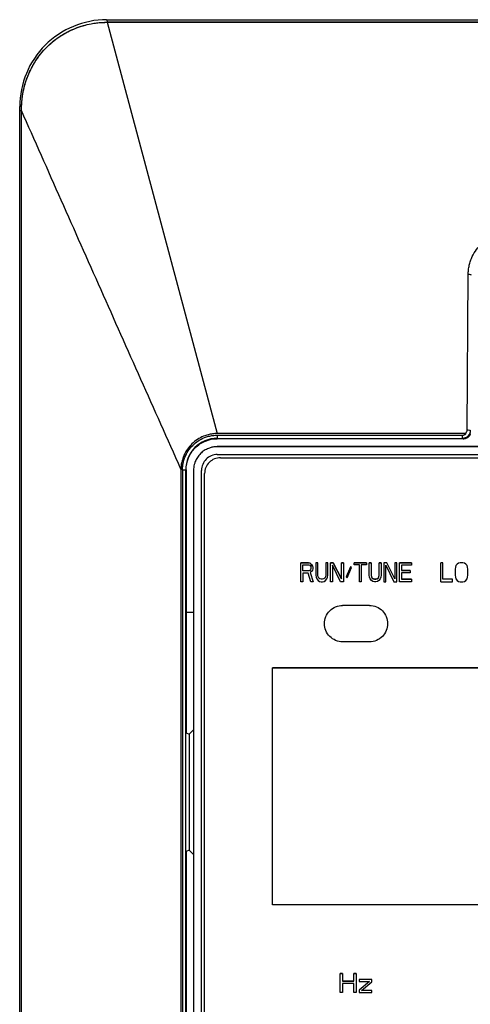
# Model space of a CAD drawing. Header units: millimetres. Extents: x 0 to 423, y 0 to 297.
# Tile 8 of 41: x 117.4 to 123.11, y 204.81 to 217.28. Entities that reach past the tile are written whole.
import ezdxf

# ---------------------------------------------------------------- set-up
doc = ezdxf.new("R2010")
doc.units = ezdxf.units.MM
doc.layers.add('实线', color=2, linetype='Continuous', lineweight=25)

msp = doc.modelspace()

# ---------------------------------------------------------------- linework, layer by layer
at = {"layer": '实线', "color": 2, "linetype": 'Continuous', "lineweight": 25, "true_color": 0xffff00}
for p, q in [((118.5039, 217.2786), (132.7038, 217.2786)), ((118.5125, 217.2461), (132.6952, 217.2461)), ((118.5125, 217.2461), (119.9039, 212.0386)), ((132.6952, 217.2461), (118.5125, 217.2461)), ((117.4039, 216.1281), (117.4039, 216.1786)), ((117.4039, 189.2466), (117.4039, 216.1281)), ((117.4263, 189.2116), (117.4263, 216.1281)), ((123.0655, 212.0854), (123.0786, 214.0517)), ((123.0426, 212.0386), (119.9039, 212.0386)), ((119.9039, 212.0181), (123.0051, 212.0181)), ((119.9039, 212.0181), (119.9039, 211.9781)), ((119.9039, 211.9781), (123.0052, 211.9781)), ((119.9039, 211.9781), (119.9039, 211.9733)), ((123.0171, 211.9733), (119.9039, 211.9733)), ((123.0052, 211.9781), (123.0171, 211.9733)), ((131.3039, 211.8728), (119.9039, 211.8728)), ((131.3039, 211.8725), (119.9039, 211.8725)), ((119.9039, 211.7725), (131.3039, 211.7725)), ((119.9439, 211.7325), (131.2639, 211.7325)), ((119.9439, 211.7325), (119.9439, 211.7324)), ((119.9439, 211.7324), (131.2639, 211.7324)), ((119.4437, 211.5892), (119.4436, 192.1794)), ((119.4644, 211.5786), (119.4644, 192.1786)), ((119.4644, 211.5786), (119.5044, 211.5786)), ((119.5044, 192.1786), (119.5044, 211.5786)), ((119.5092, 211.5786), (119.5044, 211.5786)), ((119.5092, 211.5786), (119.5092, 208.2486)), ((119.6039, 211.5725), (119.6039, 192.1725)), ((119.7039, 192.1725), (119.7039, 211.5725)), ((119.7439, 211.5325), (119.7439, 211.5324)), ((119.7439, 202.6124), (119.7439, 211.5324)), ((120.9599, 210.1624), (120.9599, 210.4024)), ((120.9599, 210.4024), (121.0599, 210.4024)), ((120.9599, 210.4024), (120.9599, 210.4024)), ((121.0599, 210.4024), (120.9599, 210.4024)), ((120.9849, 210.3769), (121.064, 210.3769)), ((120.9849, 210.3003), (120.9849, 210.3769)), ((121.0599, 210.4024), (121.0807, 210.3973)), ((121.0807, 210.3973), (121.0599, 210.4024)), ((121.064, 210.3769), (121.0765, 210.3718)), ((121.0765, 210.3054), (121.064, 210.3003)), ((121.0765, 210.3718), (121.0849, 210.3616)), ((121.0849, 210.3156), (121.0765, 210.3054)), ((121.0807, 210.3973), (121.0974, 210.382)), ((121.0974, 210.382), (121.0807, 210.3973)), ((121.0849, 210.3616), (121.089, 210.3462)), ((121.089, 210.3309), (121.0849, 210.3156)), ((121.089, 210.3462), (121.089, 210.3309)), ((121.0974, 210.382), (121.1099, 210.3616)), ((121.1099, 210.3616), (121.0974, 210.382)), ((121.1099, 210.3105), (121.0974, 210.2901)), ((121.1099, 210.3616), (121.114, 210.3462)), ((121.1099, 210.3616), (121.1099, 210.3616)), ((121.114, 210.3258), (121.1099, 210.3105)), ((121.114, 210.3462), (121.114, 210.3463)), ((121.114, 210.3462), (121.114, 210.3258)), ((121.1515, 210.4024), (121.1515, 210.2441)), ((121.1765, 210.4024), (121.1515, 210.4024)), ((121.1765, 210.2441), (121.1765, 210.4024)), ((121.2765, 210.4024), (121.2765, 210.2441)), ((121.3015, 210.4024), (121.2765, 210.4024)), ((121.3015, 210.2441), (121.3015, 210.4024)), ((121.3349, 210.1624), (121.3349, 210.4024)), ((121.3349, 210.4024), (121.3724, 210.4024)), ((121.3349, 210.4024), (121.3349, 210.4024)), ((121.3724, 210.4024), (121.3349, 210.4024)), ((121.464, 210.1624), (121.3599, 210.3718)), ((121.3599, 210.3718), (121.3599, 210.1624)), ((121.3724, 210.4024), (121.4765, 210.1982)), ((121.4765, 210.1982), (121.3724, 210.4024)), ((121.4765, 210.1982), (121.4765, 210.4024)), ((121.4765, 210.4024), (121.5015, 210.4024)), ((121.4765, 210.4024), (121.4765, 210.4024)), ((121.5015, 210.4024), (121.4765, 210.4024)), ((121.5015, 210.4024), (121.5015, 210.1624)), ((121.5015, 210.4024), (121.5015, 210.4024)), ((121.589, 210.3514), (121.5349, 210.2237)), ((121.5474, 210.2135), (121.6015, 210.3412)), ((121.6015, 210.3412), (121.589, 210.3514)), ((121.6349, 210.4024), (121.7932, 210.4024)), ((121.6349, 210.3769), (121.6349, 210.4024)), ((121.6349, 210.4024), (121.6349, 210.4024)), ((121.7932, 210.4024), (121.6349, 210.4024)), ((121.7015, 210.3769), (121.6349, 210.3769)), ((121.7015, 210.1624), (121.7015, 210.3769)), ((121.7265, 210.3769), (121.7265, 210.1624)), ((121.7932, 210.3769), (121.7265, 210.3769)), ((121.7932, 210.4024), (121.7932, 210.3769)), ((121.7932, 210.4024), (121.7932, 210.4024)), ((121.8265, 210.2441), (121.8265, 210.4024)), ((121.8265, 210.4024), (121.8515, 210.4024)), ((121.8265, 210.4024), (121.8265, 210.4024)), ((121.8515, 210.4024), (121.8265, 210.4024)), ((121.8515, 210.4024), (121.8515, 210.2441)), ((121.8515, 210.4024), (121.8515, 210.4024)), ((121.9515, 210.2441), (121.9515, 210.4024)), ((121.9515, 210.4024), (121.9765, 210.4024)), ((121.9515, 210.4024), (121.9515, 210.4024)), ((121.9765, 210.4024), (121.9515, 210.4024)), ((121.9765, 210.4024), (121.9765, 210.2441)), ((121.9765, 210.4024), (121.9765, 210.4024)), ((122.0099, 210.4024), (122.0099, 210.1624)), ((122.0474, 210.4024), (122.0099, 210.4024)), ((122.0349, 210.3718), (122.139, 210.1624)), ((122.0349, 210.1624), (122.0349, 210.3718)), ((122.1515, 210.1982), (122.0474, 210.4024)), ((122.1515, 210.4024), (122.1515, 210.1982)), ((122.1765, 210.4024), (122.1515, 210.4024)), ((122.1765, 210.1624), (122.1765, 210.4024)), ((122.2099, 210.4024), (122.3599, 210.4024)), ((122.2099, 210.1624), (122.2099, 210.4024)), ((122.2099, 210.4024), (122.2099, 210.4024)), ((122.3599, 210.4024), (122.2099, 210.4024)), ((122.2349, 210.3718), (122.2349, 210.3054)), ((122.3599, 210.3718), (122.2349, 210.3718)), ((122.2349, 210.3054), (122.3432, 210.3054)), ((122.3432, 210.3054), (122.2349, 210.3054)), ((122.3432, 210.3054), (122.3432, 210.2748)), ((122.3432, 210.3054), (122.3432, 210.3054)), ((122.3599, 210.4024), (122.3599, 210.3718)), ((122.3599, 210.4024), (122.3599, 210.4024)), ((122.7319, 210.4024), (122.7319, 210.4024)), ((122.7319, 210.1624), (122.7319, 210.4024)), ((122.7565, 210.4024), (122.7319, 210.4024)), ((122.7565, 210.1931), (122.7565, 210.4024)), ((122.9164, 210.3463), (122.9123, 210.3207)), ((122.9123, 210.3207), (122.9123, 210.2441)), ((122.9246, 210.3667), (122.9164, 210.3463)), ((122.941, 210.3871), (122.9246, 210.3667)), ((122.9574, 210.3973), (122.941, 210.3871)), ((122.9779, 210.4024), (122.9574, 210.3973)), ((123.0107, 210.4024), (122.9779, 210.4024)), ((123.0312, 210.3973), (123.0107, 210.4024)), ((123.0476, 210.3871), (123.0312, 210.3973)), ((123.064, 210.3667), (123.0476, 210.3871)), ((123.0722, 210.3463), (123.064, 210.3667)), ((123.0763, 210.3207), (123.0722, 210.3463)), ((123.0763, 210.2441), (123.0763, 210.3207)), ((121.064, 210.3003), (120.9849, 210.3003)), ((121.0557, 210.2696), (120.9849, 210.2696)), ((120.9849, 210.2696), (120.9849, 210.1624)), ((121.089, 210.1624), (121.0557, 210.2696)), ((121.0974, 210.2901), (121.0807, 210.2799)), ((121.0807, 210.2799), (121.1182, 210.1624)), ((121.1515, 210.2441), (121.1557, 210.2186)), ((121.1557, 210.2186), (121.164, 210.1982)), ((121.164, 210.1982), (121.1807, 210.1778)), ((121.1807, 210.2237), (121.1765, 210.2441)), ((121.189, 210.2084), (121.1807, 210.2237)), ((121.2015, 210.1982), (121.189, 210.2084)), ((121.2182, 210.1931), (121.2015, 210.1982)), ((121.2349, 210.1931), (121.2182, 210.1931)), ((121.2515, 210.1982), (121.2349, 210.1931)), ((121.264, 210.2084), (121.2515, 210.1982)), ((121.2724, 210.2237), (121.264, 210.2084)), ((121.2765, 210.2441), (121.2724, 210.2237)), ((121.2724, 210.1778), (121.289, 210.1982)), ((121.289, 210.1982), (121.2974, 210.2186)), ((121.2974, 210.2186), (121.3015, 210.2441)), ((121.5349, 210.2237), (121.5474, 210.2135)), ((121.8307, 210.2186), (121.8265, 210.2441)), ((121.8265, 210.2441), (121.8265, 210.2441)), ((121.839, 210.1982), (121.8307, 210.2186)), ((121.8557, 210.1777), (121.839, 210.1982)), ((121.8515, 210.2441), (121.8557, 210.2237)), ((121.8515, 210.2441), (121.8515, 210.2441)), ((121.8557, 210.2237), (121.864, 210.2084)), ((121.864, 210.2084), (121.8557, 210.2237)), ((121.864, 210.2084), (121.8765, 210.1982)), ((121.8765, 210.1982), (121.864, 210.2084)), ((121.8765, 210.1982), (121.8932, 210.1931)), ((121.8932, 210.1931), (121.8765, 210.1982)), ((121.8932, 210.1931), (121.9099, 210.1931)), ((121.9099, 210.1931), (121.8932, 210.1931)), ((121.9099, 210.1931), (121.9265, 210.1982)), ((121.9265, 210.1982), (121.9099, 210.1931)), ((121.9265, 210.1982), (121.939, 210.2084)), ((121.939, 210.2084), (121.9265, 210.1982)), ((121.939, 210.2084), (121.9474, 210.2237)), ((121.9474, 210.2237), (121.939, 210.2084)), ((121.9474, 210.2237), (121.9515, 210.2441)), ((121.964, 210.1982), (121.9474, 210.1777)), ((121.9515, 210.2441), (121.9515, 210.2441)), ((121.9724, 210.2186), (121.964, 210.1982)), ((121.9765, 210.2441), (121.9724, 210.2186)), ((121.9765, 210.2441), (121.9765, 210.2441)), ((122.2349, 210.2748), (122.2349, 210.1931)), ((122.3432, 210.2748), (122.2349, 210.2748)), ((122.2349, 210.1931), (122.3599, 210.1931)), ((122.3599, 210.1931), (122.2349, 210.1931)), ((122.3599, 210.1931), (122.3599, 210.1624)), ((122.3599, 210.1931), (122.3599, 210.1931)), ((122.8795, 210.1931), (122.7565, 210.1931)), ((122.8795, 210.1624), (122.8795, 210.1931)), ((122.9123, 210.2441), (122.9164, 210.2186)), ((122.9164, 210.2186), (122.9246, 210.1982)), ((122.9246, 210.1982), (122.941, 210.1778)), ((123.0476, 210.1778), (123.064, 210.1982)), ((123.064, 210.1982), (123.0722, 210.2186)), ((123.0722, 210.2186), (123.0763, 210.2441)), ((120.9849, 210.1624), (120.9599, 210.1624)), ((121.1182, 210.1624), (121.089, 210.1624)), ((121.1807, 210.1778), (121.1974, 210.1675)), ((121.1974, 210.1675), (121.2182, 210.1624)), ((121.2182, 210.1624), (121.2349, 210.1624)), ((121.2349, 210.1624), (121.2557, 210.1675)), ((121.2557, 210.1675), (121.2724, 210.1778)), ((121.3599, 210.1624), (121.3349, 210.1624)), ((121.5015, 210.1624), (121.464, 210.1624)), ((121.7265, 210.1624), (121.7015, 210.1624)), ((121.8724, 210.1675), (121.8557, 210.1777)), ((121.8932, 210.1624), (121.8724, 210.1675)), ((121.9099, 210.1624), (121.8932, 210.1624)), ((121.9307, 210.1675), (121.9099, 210.1624)), ((121.9474, 210.1777), (121.9307, 210.1675)), ((122.0099, 210.1624), (122.0349, 210.1624)), ((122.139, 210.1624), (122.1765, 210.1624)), ((122.3599, 210.1624), (122.2099, 210.1624)), ((122.7319, 210.1624), (122.8795, 210.1624)), ((122.941, 210.1778), (122.9574, 210.1675)), ((122.9574, 210.1675), (122.9779, 210.1624)), ((122.9779, 210.1624), (123.0107, 210.1624)), ((123.0107, 210.1624), (123.0312, 210.1675)), ((123.0312, 210.1675), (123.0476, 210.1778)), ((121.4899, 209.8624), (121.4899, 209.8623)), ((121.8299, 209.8624), (121.4899, 209.8624)), ((121.8299, 209.8623), (121.4899, 209.8623)), ((121.8299, 209.8623), (121.8299, 209.8624)), ((119.5092, 209.7786), (119.6039, 209.7786)), ((122.0599, 209.6323), (122.0599, 209.6324)), ((121.8299, 209.4023), (121.4899, 209.4023)), ((121.8299, 209.4023), (121.8299, 209.4024)), ((120.6039, 209.0724), (120.6039, 209.0723)), ((130.6039, 209.0724), (120.6039, 209.0724)), ((120.6039, 206.0723), (120.6039, 209.0723)), ((120.6039, 209.0723), (130.6039, 209.0723)), ((119.5092, 208.2486), (119.5497, 208.2319)), ((119.6039, 208.2861), (119.5497, 208.2319)), ((119.5497, 208.2319), (119.5497, 206.7654)), ((119.5497, 206.7654), (119.5092, 206.7486)), ((119.5092, 206.7486), (119.5092, 197.7486)), ((119.5497, 206.7654), (119.6039, 206.7112)), ((130.6039, 206.0723), (120.6039, 206.0723)), ((121.4599, 205.2024), (121.4599, 205.2024)), ((121.4899, 205.2024), (121.4599, 205.2024)), ((121.4599, 205.2024), (121.4899, 205.2024)), ((121.4599, 204.9624), (121.4599, 205.2024)), ((121.4899, 205.2024), (121.4899, 205.2024)), ((121.4899, 205.2024), (121.4899, 205.1054)), ((121.6299, 205.2024), (121.6299, 205.2024)), ((121.6599, 205.2024), (121.6299, 205.2024)), ((121.6299, 205.2024), (121.6599, 205.2024)), ((121.6299, 205.1054), (121.6299, 205.2024)), ((121.6599, 205.2024), (121.6599, 205.2024)), ((121.6599, 205.2024), (121.6599, 204.9624)), ((121.6299, 205.1054), (121.4899, 205.1054)), ((121.4899, 205.1054), (121.6299, 205.1054)), ((121.4899, 205.0747), (121.4899, 204.9624)), ((121.6299, 205.0747), (121.4899, 205.0747)), ((121.6299, 204.9624), (121.6299, 205.0747)), ((121.6999, 205.1258), (121.6999, 205.1003)), ((121.8599, 205.1258), (121.6999, 205.1258)), ((121.8299, 205.1003), (121.6999, 204.9931)), ((121.6999, 205.1003), (121.8299, 205.1003)), ((121.7299, 204.988), (121.8599, 205.0952)), ((121.8599, 205.0952), (121.8599, 205.1258)), ((121.4899, 204.9624), (121.4599, 204.9624)), ((121.6599, 204.9624), (121.6299, 204.9624)), ((121.6999, 204.9931), (121.6999, 204.9624)), ((121.6999, 204.9624), (121.8599, 204.9624)), ((121.8599, 204.988), (121.7299, 204.988)), ((121.8599, 204.9624), (121.8599, 204.988))]:
    msp.add_line(p, q, dxfattribs=at)
for centre, radius, start, end in [((119.9039, 211.5786), 0.3994, 90, 180), ((119.9039, 211.5725), 0.2, 89.99999, 179.99999), ((119.9439, 211.5324), 0.2, 89.99999, 179.99999)]:
    msp.add_arc(centre, radius, start, end, dxfattribs=at)
for points, knots in [([(118.5039, 217.2786), (118.3594, 217.2786), (118.2162, 217.2493), (117.9507, 217.1395), (117.8282, 217.0587), (117.5211, 216.7514), (117.4039, 216.4689), (117.4039, 216.1786)], [0, 0, 0, 0, 0.25, 0.25, 0.5, 0.5, 1, 1, 1, 1]), ([(117.4277, 216.1794), (117.4281, 216.1915), (117.4291, 216.2196), (117.433, 216.2672), (117.4403, 216.3258), (117.4539, 216.3993), (117.4779, 216.4904), (117.5268, 216.6231), (117.614, 216.7823), (117.7507, 216.9457), (117.917, 217.0781), (118.0739, 217.1589), (118.206, 217.2045), (118.296, 217.2263), (118.3755, 217.2388), (118.4438, 217.2453), (118.4896, 217.2459), (118.5125, 217.2461)], [0, 0, 0, 0, 0.0216171, 0.0499607, 0.0849884, 0.1266625, 0.1830771, 0.2525226, 0.3779969, 0.5040766, 0.6293891, 0.7540169, 0.8160186, 0.8779882, 0.9185616, 0.9592222, 1, 1, 1, 1]), ([(117.4278, 216.1794), (117.4284, 216.1957), (117.4297, 216.2281), (117.4342, 216.2763), (117.4406, 216.324), (117.4489, 216.3709), (117.4591, 216.4171), (117.4711, 216.4624), (117.4849, 216.5069), (117.5003, 216.5503), (117.5317, 216.6278), (117.604, 216.7671), (117.7441, 216.9441), (117.9274, 217.0844), (118.0864, 217.1634), (118.2076, 217.205), (118.2999, 217.227), (118.4005, 217.2428), (118.469, 217.2448), (118.5125, 217.2461)], [0, 0, 0, 0, 0.0289837, 0.0577361, 0.0862586, 0.114552, 0.1426164, 0.1704515, 0.1980571, 0.225433, 0.2525797, 0.3468419, 0.5040837, 0.6501902, 0.7540114, 0.8188981, 0.8780109, 0.9227508, 1, 1, 1, 1]), ([(118.5039, 217.2786), (118.5053, 217.2786), (118.5067, 217.2753), (118.5096, 217.2636), (118.511, 217.2552), (118.5125, 217.2461)], [0, 0, 0, 0, 0.5, 0.5, 1, 1, 1, 1]), ([(117.4277, 216.1794), (117.4244, 216.1794), (117.4179, 216.1793), (117.4099, 216.1791), (117.4049, 216.1789), (117.4039, 216.1787), (117.4039, 216.1786)], [0, 0, 0, 0, 0.24808526, 0.49871586, 0.74934646, 0.99997706, 0.99997706, 0.99997706, 0.99997706]), ([(117.4263, 216.1281), (117.4266, 216.1365), (117.4271, 216.1536), (117.4275, 216.1707), (117.4278, 216.1794)], [0, 0, 0, 0, 0.4910873, 1, 1, 1, 1]), ([(119.4437, 211.5892), (119.1065, 212.3456), (118.6011, 213.4794), (117.9293, 214.9927), (117.594, 215.7494), (117.4263, 216.1281)], [0, 0, 0, 0, 0.5001921, 0.749832, 1, 1, 1, 1]), ([(123.0786, 214.0517), (123.0789, 214.0616), (123.0793, 214.0815), (123.082, 214.111), (123.0863, 214.1403), (123.0922, 214.1693), (123.0998, 214.1979), (123.1089, 214.2263), (123.1289, 214.2781), (123.1675, 214.3502), (123.2363, 214.4329), (123.32, 214.5011), (123.3997, 214.5424), (123.4668, 214.5661), (123.5177, 214.5786), (123.5695, 214.5864), (123.6044, 214.5873), (123.6219, 214.5878)], [0, 0, 0, 0, 0.0355809, 0.0709225, 0.1061304, 0.1413116, 0.1765732, 0.2120218, 0.2477619, 0.3745867, 0.5016595, 0.6275186, 0.7542445, 0.8162206, 0.8774423, 0.9385028, 1, 1, 1, 1]), ([(123.1186, 214.0442), (123.1183, 214.0461), (123.1138, 214.048), (123.0991, 214.0508), (123.0889, 214.0516), (123.0786, 214.0517)], [0, 0, 0, 0, 0.5, 0.5, 1, 1, 1, 1]), ([(123.0426, 212.0386), (123.0449, 212.0406), (123.0494, 212.0446), (123.055, 212.0516), (123.0603, 212.0606), (123.0645, 212.0719), (123.0652, 212.0809), (123.0655, 212.0854)], [0, 0, 0, 0, 0.1671359, 0.3321219, 0.4985336, 0.7465839, 1, 1, 1, 1]), ([(123.0655, 212.0854), (123.0758, 212.0854), (123.086, 212.0845), (123.1007, 212.0818), (123.1052, 212.0799), (123.1055, 212.0779)], [0, 0, 0, 0, 0.5, 0.5, 1, 1, 1, 1]), ([(123.1055, 212.0779), (123.1053, 212.0733), (123.1049, 212.0644), (123.1022, 212.0519), (123.0985, 212.041), (123.0941, 212.0317), (123.0896, 212.024), (123.0851, 212.0178), (123.0811, 212.0128), (123.0776, 212.009), (123.0755, 212.0069), (123.0746, 212.0061)], [0, 0, 0, 0, 0.1744808, 0.3331316, 0.475946, 0.6029184, 0.7140438, 0.8093178, 0.8887368, 0.9522982, 1, 1, 1, 1]), ([(119.9039, 212.0386), (119.8939, 212.0385), (119.8741, 212.0381), (119.8445, 212.0352), (119.8154, 212.0305), (119.7866, 212.0238), (119.7582, 212.0153), (119.7119, 211.998), (119.6503, 211.966), (119.581, 211.9103), (119.5235, 211.8425), (119.4849, 211.773), (119.461, 211.7077), (119.4474, 211.6491), (119.4449, 211.6093), (119.4437, 211.5892)], [0, 0, 0, 0, 0.0420001, 0.0836305, 0.1250659, 0.1664829, 0.2080587, 0.2499684, 0.3748334, 0.4988641, 0.6226043, 0.7476633, 0.8318587, 0.9154929, 1, 1, 1, 1]), ([(119.4644, 211.5786), (119.4646, 211.5879), (119.4649, 211.6063), (119.4676, 211.6338), (119.4718, 211.661), (119.4779, 211.6879), (119.4856, 211.7144), (119.502, 211.7599), (119.5338, 211.8217), (119.591, 211.8914), (119.6608, 211.9486), (119.7308, 211.9848), (119.7943, 212.0054), (119.8486, 212.0161), (119.8854, 212.0174), (119.9039, 212.0181)], [0, 0, 0, 0, 0.0402782, 0.080246, 0.120062, 0.1598864, 0.1998796, 0.2401996, 0.3700509, 0.5000576, 0.629909, 0.7599157, 0.8401242, 0.9197244, 1, 1, 1, 1]), ([(119.5092, 211.5786), (119.5092, 211.6303), (119.5194, 211.6819), (119.559, 211.7774), (119.5882, 211.8212), (119.6613, 211.8943), (119.7051, 211.9235), (119.8006, 211.9631), (119.8522, 211.9733), (119.9039, 211.9733)], [0, 0, 0, 0, 0.25, 0.25, 0.5, 0.5, 0.75, 0.75, 1, 1, 1, 1]), ([(123.0051, 212.0181), (123.0076, 212.0181), (123.0128, 212.0183), (123.0205, 212.0199), (123.0295, 212.0229), (123.0394, 212.0281), (123.0456, 212.0338), (123.0487, 212.0367)], [0, 0, 0, 0, 0.1566592, 0.3172416, 0.4847176, 0.7393624, 1, 1, 1, 1]), ([(123.0052, 211.9781), (123.0052, 211.9782), (123.0052, 211.9826), (123.0051, 211.9974), (123.0051, 212.0077), (123.0051, 212.0181)], [0, 0, 0, 0, 0.5, 0.5, 1, 1, 1, 1]), ([(123.0171, 211.9733), (123.0221, 211.9735), (123.0318, 211.974), (123.046, 211.9773), (123.0591, 211.9822), (123.0711, 211.9888), (123.0818, 211.9967), (123.091, 212.0056), (123.0988, 212.0152), (123.1053, 212.0254), (123.1084, 212.0326), (123.11, 212.0362)], [0, 0, 0, 0, 0.1247144, 0.2460257, 0.3639347, 0.4784423, 0.5895495, 0.6972575, 0.8015675, 0.9024811, 1, 1, 1, 1]), ([(123.0487, 212.0367), (123.0479, 212.0372), (123.046, 212.0385), (123.0438, 212.0386), (123.0426, 212.0386)], [0, 0, 0, 0, 0.446599, 1, 1, 1, 1]), ([(119.9039, 211.8725), (119.8963, 211.8723), (119.8812, 211.872), (119.8587, 211.8694), (119.8366, 211.8652), (119.8148, 211.8592), (119.7813, 211.8474), (119.738, 211.8251), (119.6903, 211.7861), (119.6513, 211.7384), (119.6266, 211.6906), (119.6125, 211.6473), (119.6052, 211.6102), (119.6043, 211.5851), (119.6039, 211.5725)], [0, 0, 0, 0, 0.0482774, 0.0961591, 0.1439201, 0.1918374, 0.2401856, 0.370003, 0.5000481, 0.6298656, 0.7599108, 0.8401054, 0.919707, 1, 1, 1, 1]), ([(121.4899, 209.4023), (121.4598, 209.4023), (121.4297, 209.4083), (121.374, 209.4314), (121.3485, 209.4484), (121.3059, 209.491), (121.2889, 209.5165), (121.2659, 209.5721), (121.2599, 209.6022), (121.2599, 209.6625), (121.2659, 209.6925), (121.2889, 209.7482), (121.3059, 209.7737), (121.3485, 209.8163), (121.374, 209.8333), (121.4297, 209.8564), (121.4598, 209.8623), (121.4899, 209.8623)], [0, 0, 0, 0, 0.125, 0.125, 0.25, 0.25, 0.375, 0.375, 0.5, 0.5, 0.625, 0.625, 0.75, 0.75, 0.875, 0.875, 1, 1, 1, 1]), ([(121.8299, 209.8623), (121.86, 209.8623), (121.8901, 209.8564), (121.9457, 209.8333), (121.9712, 209.8163), (122.0138, 209.7737), (122.0308, 209.7482), (122.0539, 209.6925), (122.0599, 209.6625), (122.0599, 209.6022), (122.0539, 209.5721), (122.0308, 209.5165), (122.0138, 209.491), (121.9712, 209.4484), (121.9457, 209.4314), (121.8901, 209.4083), (121.86, 209.4023), (121.8299, 209.4023)], [0, 0, 0, 0, 0.125, 0.125, 0.25, 0.25, 0.375, 0.375, 0.5, 0.5, 0.625, 0.625, 0.75, 0.75, 0.875, 0.875, 1, 1, 1, 1])]:
    msp.add_open_spline(points, degree=3, knots=knots, dxfattribs=at)
for points in [[(117.4039, 216.1281), (117.4039, 216.1281), (117.4129, 216.1281), (117.4263, 216.1281)], [(123.0746, 212.0061), (123.0562, 211.9883), (123.0308, 211.9781), (123.0052, 211.9781)]]:
    msp.add_open_spline(points, degree=3, dxfattribs=at)

doc.saveas('drawing.dxf')
